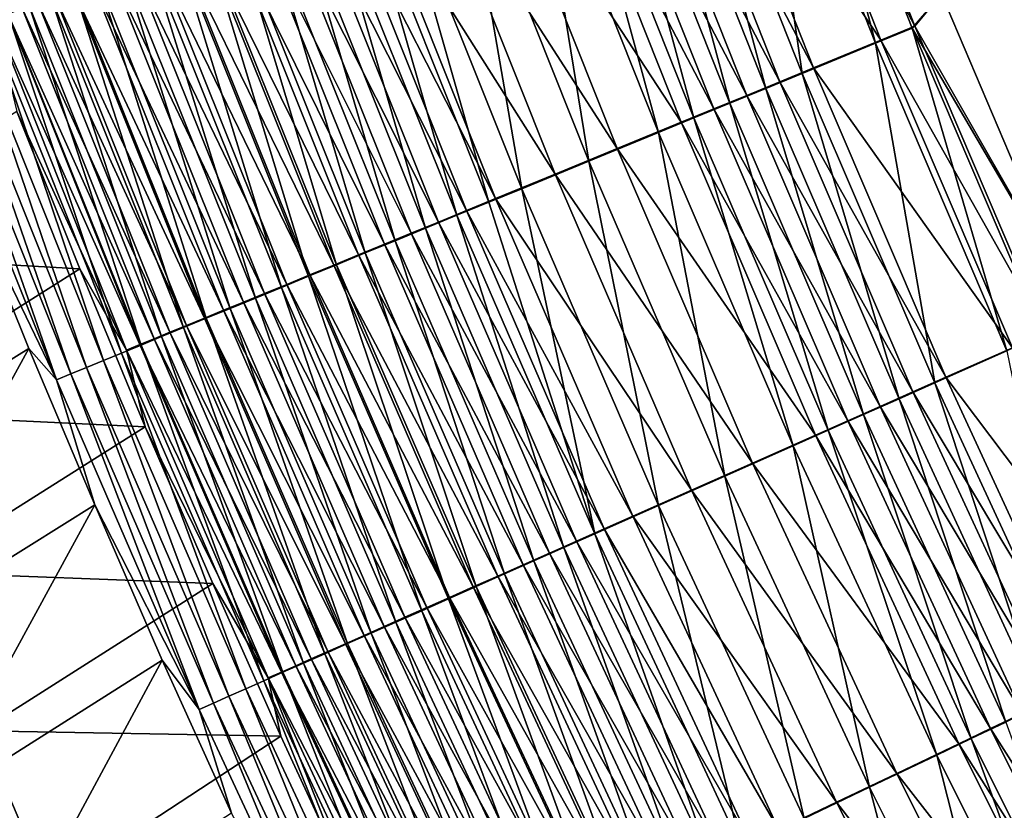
# Model space of a CAD drawing. Header units: metres. Extents: x 0 to 1400, y -1400 to 0.
# Tile 41 of 256: x 234 to 270, y -913 to -884. Entities that reach past the tile are written whole.
import ezdxf

# ---------------------------------------------------------------- set-up
doc = ezdxf.new("R2010")
doc.units = ezdxf.units.M

msp = doc.modelspace()

# ---------------------------------------------------------------- linework, layer by layer
at = {"layer": 'None'}
for points in [[(626.394043, -706.461426, -500.477753), (267.40799, -883.098511, -500.477753), (272.179382, -894.334229, -500.477753)], [(623.399841, -706.274292, -503.477753), (272.179443, -894.334229, -503.477753), (267.40802, -883.098511, -503.477753)], [(264.993622, -884.912048, -503.366455), (260.501678, -873.52533, -503.365601), (261.867645, -873.008362, -503.449982)], [(266.433838, -884.288391, -500.452393), (261.963989, -872.937622, -500.45224), (260.70578, -873.413757, -500.374542)], [(261.867645, -873.008362, -503.449982), (267.40802, -883.098511, -503.477753), (266.33905, -884.359314, -503.450195)], [(266.33905, -884.359314, -503.450195), (264.993622, -884.912048, -503.366455), (261.867645, -873.008362, -503.449982)], [(266.433838, -884.288391, -500.452393), (267.40799, -883.098511, -500.477753), (261.963989, -872.937622, -500.45224)], [(260.501678, -873.52533, -503.365601), (262.312225, -886.013672, -503.031921), (257.779449, -874.555603, -503.02832)], [(265.19455, -884.797485, -500.375336), (260.70578, -873.413757, -500.374542), (258.198273, -874.362671, -500.063965)], [(264.993622, -884.912048, -503.366455), (262.312225, -886.013672, -503.031921), (260.501678, -873.52533, -503.365601)], [(265.19455, -884.797485, -500.375336), (266.433838, -884.288391, -500.452393), (260.70578, -873.413757, -500.374542)], [(257.779449, -874.555603, -503.02832), (260.980896, -886.560608, -502.781708), (256.427948, -875.067139, -502.776062)], [(262.72464, -885.812073, -500.067261), (258.198273, -874.362671, -500.063965), (256.953369, -874.833801, -499.831635)], [(257.779449, -874.555603, -503.02832), (262.312225, -886.013672, -503.031921), (260.980896, -886.560608, -502.781708)], [(262.72464, -885.812073, -500.067261), (265.19455, -884.797485, -500.375336), (258.198273, -874.362671, -500.063965)], [(261.498352, -886.315857, -499.836823), (256.953369, -874.833801, -499.831635), (255.717316, -875.301514, -499.54837)], [(261.498352, -886.315857, -499.836823), (262.72464, -885.812073, -500.067261), (256.953369, -874.833801, -499.831635)], [(260.28067, -886.81604, -499.555847), (255.717316, -875.301514, -499.54837), (254.492279, -875.765076, -499.214478)], [(256.427948, -875.067139, -502.776062), (259.658966, -887.103699, -502.476654), (255.086029, -875.574951, -502.468506)], [(260.28067, -886.81604, -499.555847), (261.498352, -886.315857, -499.836823), (255.717316, -875.301514, -499.54837)], [(256.427948, -875.067139, -502.776062), (260.980896, -886.560608, -502.781708), (259.658966, -887.103699, -502.476654)], [(259.073792, -887.311768, -499.22467), (254.492279, -875.765076, -499.214478), (253.280472, -876.223694, -498.830231)], [(258.348724, -887.642029, -502.117035), (253.756088, -876.078308, -502.105957), (255.086029, -875.574951, -502.468506)], [(259.073792, -887.311768, -499.22467), (260.28067, -886.81604, -499.555847), (254.492279, -875.765076, -499.214478)], [(255.086029, -875.574951, -502.468506), (259.658966, -887.103699, -502.476654), (258.348724, -887.642029, -502.117035)], [(257.052521, -888.1745, -501.703247), (252.440506, -876.576172, -501.688751), (253.756088, -876.078308, -502.105957)], [(257.052521, -888.1745, -501.703247), (253.756088, -876.078308, -502.105957), (258.348724, -887.642029, -502.117035)], [(257.879822, -887.802246, -498.843536), (253.280472, -876.223694, -498.830231), (250.904541, -877.122742, -497.912689)], [(257.879822, -887.802246, -498.843536), (259.073792, -887.311768, -499.22467), (253.280472, -876.223694, -498.830231)], [(254.510666, -889.21875, -500.715149), (249.861115, -877.552368, -500.692596), (252.440506, -876.576172, -501.688751)], [(254.510666, -889.21875, -500.715149), (252.440506, -876.576172, -501.688751), (257.052521, -888.1745, -501.703247)], [(255.538437, -888.763977, -497.933441), (250.904541, -877.122742, -497.912689), (248.603134, -877.993591, -496.802368)], [(255.538437, -888.763977, -497.933441), (257.879822, -887.802246, -498.843536), (250.904541, -877.122742, -497.912689)], [(249.861115, -877.552368, -500.692596), (252.047882, -890.230408, -499.519348), (247.362656, -878.497925, -499.487152)], [(252.047882, -890.230408, -499.519348), (249.861115, -877.552368, -500.692596), (254.510666, -889.21875, -500.715149)], [(253.269897, -889.69574, -496.832001), (248.603134, -877.993591, -496.802368), (246.389099, -878.83136, -495.506622)], [(253.269897, -889.69574, -496.832001), (255.538437, -888.763977, -497.933441), (248.603134, -877.993591, -496.802368)], [(247.362656, -878.497925, -499.487152), (250.850388, -890.722351, -498.846008), (246.148117, -878.95752, -498.808411)], [(247.362656, -878.497925, -499.487152), (252.047882, -890.230408, -499.519348), (250.850388, -890.722351, -498.846008)], [(246.148117, -878.95752, -498.808411), (249.67778, -891.203979, -498.123749), (244.959045, -879.407471, -498.080383)], [(251.086731, -890.592407, -495.546539), (246.389099, -878.83136, -495.506622), (245.318863, -879.236328, -494.791534)], [(246.148117, -878.95752, -498.808411), (250.850388, -890.722351, -498.846008), (249.67778, -891.203979, -498.123749)], [(251.086731, -890.592407, -495.546539), (253.269897, -889.69574, -496.832001), (246.389099, -878.83136, -495.506622)], [(250.031097, -891.026001, -494.837067), (245.318863, -879.236328, -494.791534), (244.275299, -879.631165, -494.032867)], [(250.031097, -891.026001, -494.837067), (251.086731, -890.592407, -495.546539), (245.318863, -879.236328, -494.791534)], [(244.275299, -879.631165, -494.032867), (243.259949, -880.01532, -493.231598), (249.001511, -891.448853, -494.08429)], [(244.959045, -879.407471, -498.080383), (248.531754, -891.674744, -497.353485), (243.79718, -879.847168, -497.304047)], [(249.001511, -891.448853, -494.08429), (250.031097, -891.026001, -494.837067), (244.275299, -879.631165, -494.032867)], [(244.959045, -879.407471, -498.080383), (249.67778, -891.203979, -498.123749), (248.531754, -891.674744, -497.353485)], [(247.999496, -891.860352, -493.289215), (243.259949, -880.01532, -493.231598), (242.274216, -880.388306, -492.388977)], [(243.79718, -879.847168, -497.304047), (247.414001, -892.13385, -496.536224), (242.664246, -880.275879, -496.480377)], [(243.259949, -880.01532, -493.231598), (247.999496, -891.860352, -493.289215), (249.001511, -891.448853, -494.08429)], [(243.79718, -879.847168, -497.304047), (248.531754, -891.674744, -497.353485), (247.414001, -892.13385, -496.536224)], [(247.026443, -892.259949, -492.453033), (242.274216, -880.388306, -492.388977), (241.319443, -880.749512, -491.506317)], [(242.664246, -880.275879, -496.480377), (246.326202, -892.580627, -495.673035), (241.561951, -880.692993, -495.610474)], [(247.026443, -892.259949, -492.453033), (247.999496, -891.860352, -493.289215), (242.274216, -880.388306, -492.388977)], [(242.664246, -880.275879, -496.480377), (247.414001, -892.13385, -496.536224), (246.326202, -892.580627, -495.673035)], [(246.083633, -892.647095, -491.577087), (241.319443, -880.749512, -491.506317), (240.396973, -881.098511, -490.58493)], [(245.269821, -893.014526, -494.765228), (240.491821, -881.097961, -494.695679), (241.561951, -880.692993, -495.610474)], [(246.083633, -892.647095, -491.577087), (247.026443, -892.259949, -492.453033), (241.319443, -880.749512, -491.506317)], [(241.561951, -880.692993, -495.610474), (246.326202, -892.580627, -495.673035), (245.269821, -893.014526, -494.765228)], [(244.246277, -893.434875, -493.81424), (239.455276, -881.490173, -493.737427), (240.491821, -881.097961, -494.695679)], [(245.172409, -893.021301, -490.662598), (240.396973, -881.098511, -490.58493), (239.508163, -881.434753, -489.626129)], [(245.172409, -893.021301, -490.662598), (246.083633, -892.647095, -491.577087), (240.396973, -881.098511, -490.58493)], [(244.246277, -893.434875, -493.81424), (240.491821, -881.097961, -494.695679), (245.269821, -893.014526, -494.765228)], [(243.257034, -893.841187, -492.821442), (238.453827, -881.86908, -492.737122), (239.455276, -881.490173, -493.737427)], [(239.508163, -881.434753, -489.626129), (238.654343, -881.757751, -488.631226), (244.294098, -893.381958, -489.710907)], [(243.257034, -893.841187, -492.821442), (239.455276, -881.490173, -493.737427), (244.246277, -893.434875, -493.81424)], [(244.294098, -893.381958, -489.710907), (245.172409, -893.021301, -490.662598), (239.508163, -881.434753, -489.626129)], [(238.453827, -881.86908, -492.737122), (242.303497, -894.232727, -491.788239), (237.488907, -882.234192, -491.696198)], [(243.449997, -893.728516, -488.723297), (238.654343, -881.757751, -488.631226), (237.836884, -882.067017, -487.601532)], [(242.303497, -894.232727, -491.788239), (238.453827, -881.86908, -492.737122), (243.257034, -893.841187, -492.821442)], [(238.654343, -881.757751, -488.631226), (243.449997, -893.728516, -488.723297), (244.294098, -893.381958, -489.710907)], [(241.387115, -894.60907, -490.716034), (236.561981, -882.5849, -490.616089), (237.488907, -882.234192, -491.696198)], [(237.057129, -882.362, -486.538361), (242.641434, -894.060486, -487.70105), (237.836884, -882.067017, -487.601532)], [(237.488907, -882.234192, -491.696198), (242.303497, -894.232727, -491.788239), (241.387115, -894.60907, -490.716034)], [(237.836884, -882.067017, -487.601532), (242.641434, -894.060486, -487.70105), (243.449997, -893.728516, -488.723297)], [(236.561981, -882.5849, -490.616089), (240.509323, -894.969482, -489.606232), (235.674515, -882.920654, -489.49823)], [(236.316345, -882.642151, -485.443146), (241.869736, -894.377319, -486.645447), (237.057129, -882.362, -486.538361)], [(240.509323, -894.969482, -489.606232), (236.561981, -882.5849, -490.616089), (241.387115, -894.60907, -490.716034)], [(237.057129, -882.362, -486.538361), (241.869736, -894.377319, -486.645447), (242.641434, -894.060486, -487.70105)], [(235.674515, -882.920654, -489.49823), (239.671524, -895.313477, -488.460236), (234.827972, -883.240906, -488.343994)], [(240.441727, -894.963501, -484.44043), (235.615601, -882.907227, -484.317902), (234.955887, -883.156738, -483.164703)], [(235.615601, -882.907227, -484.317902), (241.136139, -894.678467, -485.557922), (236.316345, -882.642151, -485.443146)], [(241.136139, -894.678467, -485.557922), (235.615601, -882.907227, -484.317902), (240.441727, -894.963501, -484.44043)], [(235.674515, -882.920654, -489.49823), (240.509323, -894.969482, -489.606232), (239.671524, -895.313477, -488.460236)], [(236.316345, -882.642151, -485.443146), (241.136139, -894.678467, -485.557922), (241.869736, -894.377319, -486.645447)], [(234.827972, -883.240906, -488.343994), (238.875122, -895.640442, -487.279602), (234.023758, -883.545166, -487.154999)], [(234.338211, -883.39032, -481.985718), (239.78743, -895.232056, -483.295105), (234.955887, -883.156738, -483.164703)], [(234.827972, -883.240906, -488.343994), (239.671524, -895.313477, -488.460236), (238.875122, -895.640442, -487.279602)], [(234.955887, -883.156738, -483.164703), (239.78743, -895.232056, -483.295105), (240.441727, -894.963501, -484.44043)], [(267.40802, -883.098511, -503.477753), (272.179443, -894.334229, -503.477753), (266.33905, -884.359314, -503.450195)], [(272.179382, -894.334229, -500.477753), (267.40799, -883.098511, -500.477753), (266.433838, -884.288391, -500.452393)], [(233.76355, -883.607605, -480.78302), (233.232925, -883.808289, -479.558807), (238.603195, -895.718018, -480.929108)], [(238.121216, -895.949951, -486.066406), (233.263, -883.832886, -485.93338), (234.023758, -883.545166, -487.154999)], [(233.76355, -883.607605, -480.78302), (239.174271, -895.483704, -482.123962), (234.338211, -883.39032, -481.985718)], [(233.76355, -883.607605, -480.78302), (238.603195, -895.718018, -480.929108), (239.174271, -895.483704, -482.123962)], [(234.023758, -883.545166, -487.154999), (238.875122, -895.640442, -487.279602), (238.121216, -895.949951, -486.066406)], [(234.338211, -883.39032, -481.985718), (239.174271, -895.483704, -482.123962), (239.78743, -895.232056, -483.295105)], [(237.410904, -896.241516, -484.822968), (232.546783, -884.103821, -484.681458), (233.263, -883.832886, -485.93338)], [(233.232925, -883.808289, -479.558807), (232.747299, -883.991882, -478.315125), (238.075211, -895.934631, -479.712677)], [(232.747299, -883.991882, -478.315125), (233.581421, -887.400391, -477.106995), (237.591293, -896.133118, -478.476715)], [(232.747299, -883.991882, -478.315125), (237.591293, -896.133118, -478.476715), (238.075211, -895.934631, -479.712677)], [(233.232925, -883.808289, -479.558807), (238.075211, -895.934631, -479.712677), (238.603195, -895.718018, -480.929108)], [(237.410904, -896.241516, -484.822968), (233.263, -883.832886, -485.93338), (238.121216, -895.949951, -486.066406)], [(231.876205, -884.357483, -483.401489), (236.125229, -896.769226, -482.254395), (231.252319, -884.593384, -482.095825)], [(236.745209, -896.514771, -483.551544), (231.876205, -884.357483, -483.401489), (232.546783, -884.103821, -484.681458)], [(236.125229, -896.769226, -482.254395), (231.876205, -884.357483, -483.401489), (236.745209, -896.514771, -483.551544)], [(232.546783, -884.103821, -484.681458), (237.410904, -896.241516, -484.822968), (236.745209, -896.514771, -483.551544)], [(269.803955, -896.162842, -503.367249), (264.993622, -884.912048, -503.366455), (266.33905, -884.359314, -503.450195)], [(271.221588, -895.503784, -500.452545), (266.433838, -884.288391, -500.452393), (265.19455, -884.797485, -500.375336)], [(266.33905, -884.359314, -503.450195), (272.179443, -894.334229, -503.477753), (271.128265, -895.574951, -503.450348)], [(271.128265, -895.574951, -503.450348), (269.803955, -896.162842, -503.367249), (266.33905, -884.359314, -503.450195)], [(271.221588, -895.503784, -500.452545), (272.179382, -894.334229, -500.477753), (266.433838, -884.288391, -500.452393)], [(235.552017, -897.004395, -480.933777), (230.676224, -884.811279, -480.766754), (231.252319, -884.593384, -482.095825)], [(231.252319, -884.593384, -482.095825), (236.125229, -896.769226, -482.254395), (235.552017, -897.004395, -480.933777)], [(235.026642, -897.219971, -479.59198), (230.149002, -885.01062, -479.416565), (230.676224, -884.811279, -480.766754)], [(235.026642, -897.219971, -479.59198), (231.697372, -890.33429, -478.132874), (230.149002, -885.01062, -479.416565)], [(235.026642, -897.219971, -479.59198), (230.676224, -884.811279, -480.766754), (235.552017, -897.004395, -480.933777)], [(267.164612, -897.334595, -503.035217), (262.312225, -886.013672, -503.031921), (264.993622, -884.912048, -503.366455)], [(270.00174, -896.045227, -500.376038), (265.19455, -884.797485, -500.375336), (262.72464, -885.812073, -500.067261)], [(269.803955, -896.162842, -503.367249), (267.164612, -897.334595, -503.035217), (264.993622, -884.912048, -503.366455)], [(270.00174, -896.045227, -500.376038), (271.221588, -895.503784, -500.452545), (265.19455, -884.797485, -500.375336)], [(267.570587, -897.124451, -500.070282), (262.72464, -885.812073, -500.067261), (261.498352, -886.315857, -499.836823)], [(267.570587, -897.124451, -500.070282), (270.00174, -896.045227, -500.376038), (262.72464, -885.812073, -500.067261)], [(262.312225, -886.013672, -503.031921), (265.854126, -897.916443, -502.786896), (260.980896, -886.560608, -502.781708)], [(267.164612, -897.334595, -503.035217), (265.854126, -897.916443, -502.786896), (262.312225, -886.013672, -503.031921)], [(260.980896, -886.560608, -502.781708), (264.552795, -898.494141, -502.484161), (259.658966, -887.103699, -502.476654)], [(266.363464, -897.660278, -499.841583), (261.498352, -886.315857, -499.836823), (260.28067, -886.81604, -499.555847)], [(260.980896, -886.560608, -502.781708), (265.854126, -897.916443, -502.786896), (264.552795, -898.494141, -502.484161)], [(266.363464, -897.660278, -499.841583), (267.570587, -897.124451, -500.070282), (261.498352, -886.315857, -499.836823)], [(265.164764, -898.192383, -499.562775), (260.28067, -886.81604, -499.555847), (259.073792, -887.311768, -499.22467)], [(265.164764, -898.192383, -499.562775), (266.363464, -897.660278, -499.841583), (260.28067, -886.81604, -499.555847)], [(263.976593, -898.719788, -499.23407), (259.073792, -887.311768, -499.22467), (257.879822, -887.802246, -498.843536)], [(259.658966, -887.103699, -502.476654), (263.262878, -899.066772, -502.127289), (258.348724, -887.642029, -502.117035)], [(263.976593, -898.719788, -499.23407), (265.164764, -898.192383, -499.562775), (259.073792, -887.311768, -499.22467)], [(259.658966, -887.103699, -502.476654), (264.552795, -898.494141, -502.484161), (263.262878, -899.066772, -502.127289)], [(235.884109, -893.166931, -477.187286), (233.581421, -887.400391, -477.106995), (225.277237, -892.567078, -449.996429)], [(233.581421, -887.400391, -477.106995), (235.884109, -893.166931, -477.187286), (237.591293, -896.133118, -478.476715)], [(261.986664, -899.633362, -501.716614), (257.052521, -888.1745, -501.703247), (258.348724, -887.642029, -502.117035)], [(258.348724, -887.642029, -502.117035), (263.262878, -899.066772, -502.127289), (261.986664, -899.633362, -501.716614)], [(262.801025, -899.241577, -498.855835), (257.879822, -887.802246, -498.843536), (255.538437, -888.763977, -497.933441)], [(262.801025, -899.241577, -498.855835), (263.976593, -898.719788, -499.23407), (257.879822, -887.802246, -498.843536)], [(259.483643, -900.744507, -500.735992), (254.510666, -889.21875, -500.715149), (257.052521, -888.1745, -501.703247)], [(259.483643, -900.744507, -500.735992), (257.052521, -888.1745, -501.703247), (261.986664, -899.633362, -501.716614)], [(260.495453, -900.264954, -497.952637), (255.538437, -888.763977, -497.933441), (253.269897, -889.69574, -496.832001)], [(260.495453, -900.264954, -497.952637), (262.801025, -899.241577, -498.855835), (255.538437, -888.763977, -497.933441)], [(257.057861, -901.82135, -499.549194), (252.047882, -890.230408, -499.519348), (254.510666, -889.21875, -500.715149)], [(257.057861, -901.82135, -499.549194), (254.510666, -889.21875, -500.715149), (259.483643, -900.744507, -500.735992)], [(258.260986, -901.256714, -496.859497), (253.269897, -889.69574, -496.832001), (251.086731, -890.592407, -495.546539)], [(258.260986, -901.256714, -496.859497), (260.495453, -900.264954, -497.952637), (253.269897, -889.69574, -496.832001)], [(231.697372, -890.33429, -478.132874), (234.020157, -896.073364, -478.218414), (225.626175, -901.281555, -451.035614)], [(235.026642, -897.219971, -479.59198), (234.020157, -896.073364, -478.218414), (231.697372, -890.33429, -478.132874)], [(252.047882, -890.230408, -499.519348), (254.722656, -902.85791, -498.16394), (250.850388, -890.722351, -498.846008)], [(254.722656, -902.85791, -498.16394), (252.047882, -890.230408, -499.519348), (257.057861, -901.82135, -499.549194)], [(250.850388, -890.722351, -498.846008), (254.722656, -902.85791, -498.16394), (249.67778, -891.203979, -498.123749)], [(256.109955, -902.211426, -495.583557), (251.086731, -890.592407, -495.546539), (250.031097, -891.026001, -494.837067)], [(256.109955, -902.211426, -495.583557), (258.260986, -901.256714, -496.859497), (251.086731, -890.592407, -495.546539)], [(249.67778, -891.203979, -498.123749), (253.59317, -903.359253, -497.399353), (248.531754, -891.674744, -497.353485)], [(255.06955, -902.673157, -494.879303), (250.031097, -891.026001, -494.837067), (249.001511, -891.448853, -494.08429)], [(249.67778, -891.203979, -498.123749), (254.722656, -902.85791, -498.16394), (253.59317, -903.359253, -497.399353)], [(255.06955, -902.673157, -494.879303), (256.109955, -902.211426, -495.583557), (250.031097, -891.026001, -494.837067)], [(249.001511, -891.448853, -494.08429), (247.999496, -891.860352, -493.289215), (254.054611, -903.123535, -494.132019)], [(254.054611, -903.123535, -494.132019), (255.06955, -902.673157, -494.879303), (249.001511, -891.448853, -494.08429)], [(253.066605, -903.562012, -493.342712), (247.999496, -891.860352, -493.289215), (247.026443, -892.259949, -492.453033)], [(248.531754, -891.674744, -497.353485), (252.491318, -903.848267, -496.588074), (247.414001, -892.13385, -496.536224)], [(247.999496, -891.860352, -493.289215), (253.066605, -903.562012, -493.342712), (254.054611, -903.123535, -494.132019)], [(248.531754, -891.674744, -497.353485), (253.59317, -903.359253, -497.399353), (252.491318, -903.848267, -496.588074)], [(252.106888, -903.987915, -492.512543), (247.026443, -892.259949, -492.453033), (246.083633, -892.647095, -491.577087)], [(247.414001, -892.13385, -496.536224), (251.418716, -904.324341, -495.73114), (246.326202, -892.580627, -495.673035)], [(252.106888, -903.987915, -492.512543), (253.066605, -903.562012, -493.342712), (247.026443, -892.259949, -492.453033)], [(247.414001, -892.13385, -496.536224), (252.491318, -903.848267, -496.588074), (251.418716, -904.324341, -495.73114)], [(227.52356, -898.42804, -449.981171), (235.884109, -893.166931, -477.187286), (225.277237, -892.567078, -449.996429)], [(251.176758, -904.400635, -491.642792), (246.083633, -892.647095, -491.577087), (245.172409, -893.021301, -490.662598)], [(246.326202, -892.580627, -495.673035), (250.376831, -904.786743, -494.829865), (245.269821, -893.014526, -494.765228)], [(251.176758, -904.400635, -491.642792), (252.106888, -903.987915, -492.512543), (246.083633, -892.647095, -491.577087)], [(246.326202, -892.580627, -495.673035), (251.418716, -904.324341, -495.73114), (250.376831, -904.786743, -494.829865)], [(249.367035, -905.234924, -493.88562), (244.246277, -893.434875, -493.81424), (245.269821, -893.014526, -494.765228)], [(250.277481, -904.799683, -490.734772), (245.172409, -893.021301, -490.662598), (244.294098, -893.381958, -489.710907)], [(250.277481, -904.799683, -490.734772), (251.176758, -904.400635, -491.642792), (245.172409, -893.021301, -490.662598)], [(245.269821, -893.014526, -494.765228), (250.376831, -904.786743, -494.829865), (249.367035, -905.234924, -493.88562)], [(238.277344, -898.936768, -477.265625), (235.884109, -893.166931, -477.187286), (227.52356, -898.42804, -449.981171)], [(237.591293, -896.133118, -478.476715), (235.884109, -893.166931, -477.187286), (238.277344, -898.936768, -477.265625)], [(248.390762, -905.668152, -492.899811), (243.257034, -893.841187, -492.821442), (244.246277, -893.434875, -493.81424)], [(244.294098, -893.381958, -489.710907), (243.449997, -893.728516, -488.723297), (249.410355, -905.184387, -489.789703)], [(248.390762, -905.668152, -492.899811), (244.246277, -893.434875, -493.81424), (249.367035, -905.234924, -493.88562)], [(249.410355, -905.184387, -489.789703), (250.277481, -904.799683, -490.734772), (244.294098, -893.381958, -489.710907)], [(242.641434, -894.060486, -487.70105), (248.576691, -905.55426, -488.808868), (243.449997, -893.728516, -488.723297)], [(243.449997, -893.728516, -488.723297), (248.576691, -905.55426, -488.808868), (249.410355, -905.184387, -489.789703)], [(241.869736, -894.377319, -486.645447), (247.777756, -905.908691, -487.793549), (242.641434, -894.060486, -487.70105)], [(247.449387, -906.085876, -491.873779), (242.303497, -894.232727, -491.788239), (243.257034, -893.841187, -492.821442)], [(242.641434, -894.060486, -487.70105), (247.777756, -905.908691, -487.793549), (248.576691, -905.55426, -488.808868)], [(247.449387, -906.085876, -491.873779), (243.257034, -893.841187, -492.821442), (248.390762, -905.668152, -492.899811)], [(241.136139, -894.678467, -485.557922), (247.014847, -906.247131, -486.745026), (241.869736, -894.377319, -486.645447)], [(242.303497, -894.232727, -491.788239), (246.544327, -906.487488, -490.80896), (241.387115, -894.60907, -490.716034)], [(241.869736, -894.377319, -486.645447), (247.014847, -906.247131, -486.745026), (247.777756, -905.908691, -487.793549)], [(246.544327, -906.487488, -490.80896), (242.303497, -894.232727, -491.788239), (247.449387, -906.085876, -491.873779)], [(246.289215, -906.569031, -485.664703), (241.136139, -894.678467, -485.557922), (240.441727, -894.963501, -484.44043)], [(245.676971, -906.872314, -489.706696), (240.509323, -894.969482, -489.606232), (241.387115, -894.60907, -490.716034)], [(247.014847, -906.247131, -486.745026), (241.136139, -894.678467, -485.557922), (246.289215, -906.569031, -485.664703)], [(241.387115, -894.60907, -490.716034), (246.544327, -906.487488, -490.80896), (245.676971, -906.872314, -489.706696)], [(239.174271, -895.483704, -482.123962), (244.953781, -907.161255, -483.416443), (239.78743, -895.232056, -483.295105)], [(240.509323, -894.969482, -489.606232), (244.84874, -907.239807, -488.568359), (239.671524, -895.313477, -488.460236)], [(239.78743, -895.232056, -483.295105), (245.601868, -906.87384, -484.554474), (240.441727, -894.963501, -484.44043)], [(239.78743, -895.232056, -483.295105), (244.953781, -907.161255, -483.416443), (245.601868, -906.87384, -484.554474)], [(240.441727, -894.963501, -484.44043), (245.601868, -906.87384, -484.554474), (246.289215, -906.569031, -485.664703)], [(244.84874, -907.239807, -488.568359), (240.509323, -894.969482, -489.606232), (245.676971, -906.872314, -489.706696)], [(238.603195, -895.718018, -480.929108), (244.345917, -907.430847, -482.252655), (239.174271, -895.483704, -482.123962)], [(239.671524, -895.313477, -488.460236), (244.060974, -907.589294, -487.395508), (238.875122, -895.640442, -487.279602)], [(239.174271, -895.483704, -482.123962), (244.345917, -907.430847, -482.252655), (244.953781, -907.161255, -483.416443)], [(239.671524, -895.313477, -488.460236), (244.84874, -907.239807, -488.568359), (244.060974, -907.589294, -487.395508)], [(242.61116, -908.232361, -484.954712), (237.410904, -896.241516, -484.822968), (238.121216, -895.949951, -486.066406)], [(238.075211, -895.934631, -479.712677), (237.591293, -896.133118, -478.476715), (243.2547, -907.914612, -479.856018)], [(238.603195, -895.718018, -480.929108), (238.075211, -895.934631, -479.712677), (243.779221, -907.682068, -481.065155)], [(238.075211, -895.934631, -479.712677), (243.2547, -907.914612, -479.856018), (243.779221, -907.682068, -481.065155)], [(238.875122, -895.640442, -487.279602), (243.314758, -907.920288, -486.190216), (238.121216, -895.949951, -486.066406)], [(238.121216, -895.949951, -486.066406), (243.314758, -907.920288, -486.190216), (242.61116, -908.232361, -484.954712)], [(238.603195, -895.718018, -480.929108), (243.779221, -907.682068, -481.065155), (244.345917, -907.430847, -482.252655)], [(238.875122, -895.640442, -487.279602), (244.060974, -907.589294, -487.395508), (243.314758, -907.920288, -486.190216)], [(225.626175, -901.281555, -451.035614), (234.020157, -896.073364, -478.218414), (227.97084, -907.08606, -451.025513)], [(234.020157, -896.073364, -478.218414), (236.425903, -901.800232, -478.301636), (227.97084, -907.08606, -451.025513)], [(236.425903, -901.800232, -478.301636), (234.020157, -896.073364, -478.218414), (235.026642, -897.219971, -479.59198)], [(237.410904, -896.241516, -484.822968), (241.951218, -908.525024, -483.691254), (236.745209, -896.514771, -483.551544)], [(241.951218, -908.525024, -483.691254), (237.410904, -896.241516, -484.822968), (242.61116, -908.232361, -484.954712)], [(237.591293, -896.133118, -478.476715), (238.277344, -898.936768, -477.265625), (242.77327, -908.127991, -478.627319)], [(237.591293, -896.133118, -478.476715), (242.77327, -908.127991, -478.627319), (243.2547, -907.914612, -479.856018)], [(272.333008, -908.511169, -503.038239), (267.164612, -897.334595, -503.035217), (269.803955, -896.162842, -503.367249)], [(275.123749, -907.149719, -500.376709), (270.00174, -896.045227, -500.376038), (267.570587, -897.124451, -500.070282)], [(241.335999, -908.797852, -482.402039), (236.125229, -896.769226, -482.254395), (236.745209, -896.514771, -483.551544)], [(236.745209, -896.514771, -483.551544), (241.951218, -908.525024, -483.691254), (241.335999, -908.797852, -482.402039)], [(240.243866, -909.282043, -479.755402), (235.026642, -897.219971, -479.59198), (235.552017, -897.004395, -480.933777)], [(236.125229, -896.769226, -482.254395), (240.766525, -909.050354, -481.089355), (235.552017, -897.004395, -480.933777)], [(235.552017, -897.004395, -480.933777), (240.766525, -909.050354, -481.089355), (240.243866, -909.282043, -479.755402)], [(240.766525, -909.050354, -481.089355), (236.125229, -896.769226, -482.254395), (241.335999, -908.797852, -482.402039)], [(240.243866, -909.282043, -479.755402), (236.425903, -901.800232, -478.301636), (235.026642, -897.219971, -479.59198)], [(271.043945, -909.127258, -502.791687), (265.854126, -897.916443, -502.786896), (267.164612, -897.334595, -503.035217)], [(272.732452, -908.29248, -500.073059), (267.570587, -897.124451, -500.070282), (266.363464, -897.660278, -499.841583)], [(272.333008, -908.511169, -503.038239), (271.043945, -909.127258, -502.791687), (267.164612, -897.334595, -503.035217)], [(272.732452, -908.29248, -500.073059), (275.123749, -907.149719, -500.376709), (267.570587, -897.124451, -500.070282)], [(271.545044, -908.859863, -499.845978), (266.363464, -897.660278, -499.841583), (265.164764, -898.192383, -499.562775)], [(271.545044, -908.859863, -499.845978), (272.732452, -908.29248, -500.073059), (266.363464, -897.660278, -499.841583)], [(265.854126, -897.916443, -502.786896), (269.763824, -909.739014, -502.491058), (264.552795, -898.494141, -502.484161)], [(271.043945, -909.127258, -502.791687), (269.763824, -909.739014, -502.491058), (265.854126, -897.916443, -502.786896)], [(229.849243, -904.259155, -449.966339), (238.277344, -898.936768, -477.265625), (227.52356, -898.42804, -449.981171)], [(270.365906, -909.42334, -499.569122), (265.164764, -898.192383, -499.562775), (263.976593, -898.719788, -499.23407)], [(270.365906, -909.42334, -499.569122), (271.545044, -908.859863, -499.845978), (265.164764, -898.192383, -499.562775)], [(269.197021, -909.981873, -499.242737), (263.976593, -898.719788, -499.23407), (262.801025, -899.241577, -498.855835)], [(264.552795, -898.494141, -502.484161), (268.494843, -910.34552, -502.136719), (263.262878, -899.066772, -502.127289)], [(269.197021, -909.981873, -499.242737), (270.365906, -909.42334, -499.569122), (263.976593, -898.719788, -499.23407)], [(264.552795, -898.494141, -502.484161), (269.763824, -909.739014, -502.491058), (268.494843, -910.34552, -502.136719)], [(240.747345, -904.674683, -477.341431), (238.277344, -898.936768, -477.265625), (229.849243, -904.259155, -449.966339)], [(238.277344, -898.936768, -477.265625), (240.747345, -904.674683, -477.341431), (242.77327, -908.127991, -478.627319)], [(263.262878, -899.066772, -502.127289), (267.239258, -910.945557, -501.728943), (261.986664, -899.633362, -501.716614)], [(263.262878, -899.066772, -502.127289), (268.494843, -910.34552, -502.136719), (267.239258, -910.945557, -501.728943)], [(268.040466, -910.534546, -498.867188), (262.801025, -899.241577, -498.855835), (260.495453, -900.264954, -497.952637)], [(268.040466, -910.534546, -498.867188), (269.197021, -909.981873, -499.242737), (262.801025, -899.241577, -498.855835)], [(264.776337, -912.12262, -500.755249), (259.483643, -900.744507, -500.735992), (261.986664, -899.633362, -501.716614)], [(261.986664, -899.633362, -501.716614), (267.239258, -910.945557, -501.728943), (264.776337, -912.12262, -500.755249)], [(265.77179, -911.618591, -497.970337), (260.495453, -900.264954, -497.952637), (258.260986, -901.256714, -496.859497)], [(265.77179, -911.618591, -497.970337), (268.040466, -910.534546, -498.867188), (260.495453, -900.264954, -497.952637)], [(262.388855, -913.26355, -499.576721), (257.057861, -901.82135, -499.549194), (259.483643, -900.744507, -500.735992)], [(262.388855, -913.26355, -499.576721), (259.483643, -900.744507, -500.735992), (264.776337, -912.12262, -500.755249)], [(263.572632, -912.669373, -496.884827), (258.260986, -901.256714, -496.859497), (256.109955, -902.211426, -495.583557)], [(263.572632, -912.669373, -496.884827), (265.77179, -911.618591, -497.970337), (258.260986, -901.256714, -496.859497)], [(227.97084, -907.08606, -451.025513), (236.425903, -901.800232, -478.301636), (230.393585, -912.858765, -451.015533)], [(236.425903, -901.800232, -478.301636), (238.896317, -907.471436, -478.381805), (230.393585, -912.858765, -451.015533)], [(240.243866, -909.282043, -479.755402), (238.896317, -907.471436, -478.381805), (236.425903, -901.800232, -478.301636)], [(260.089874, -914.362122, -498.20108), (254.722656, -902.85791, -498.16394), (257.057861, -901.82135, -499.549194)], [(260.089874, -914.362122, -498.20108), (257.057861, -901.82135, -499.549194), (262.388855, -913.26355, -499.576721)], [(261.454956, -913.681213, -495.617737), (256.109955, -902.211426, -495.583557), (255.06955, -902.673157, -494.879303)], [(261.454956, -913.681213, -495.617737), (263.572632, -912.669373, -496.884827), (256.109955, -902.211426, -495.583557)], [(260.43042, -914.170715, -494.918304), (255.06955, -902.673157, -494.879303), (254.054611, -903.123535, -494.132019)], [(260.43042, -914.170715, -494.918304), (261.454956, -913.681213, -495.617737), (255.06955, -902.673157, -494.879303)], [(254.054611, -903.123535, -494.132019), (253.066605, -903.562012, -493.342712), (259.430725, -914.648315, -494.176117)], [(254.722656, -902.85791, -498.16394), (258.9776, -914.893616, -497.441711), (253.59317, -903.359253, -497.399353)], [(259.430725, -914.648315, -494.176117), (260.43042, -914.170715, -494.918304), (254.054611, -903.123535, -494.132019)], [(258.9776, -914.893616, -497.441711), (254.722656, -902.85791, -498.16394), (260.089874, -914.362122, -498.20108)], [(253.59317, -903.359253, -497.399353), (257.892334, -915.41217, -496.635956), (252.491318, -903.848267, -496.588074)], [(253.59317, -903.359253, -497.399353), (258.9776, -914.893616, -497.441711), (257.892334, -915.41217, -496.635956)], [(252.491318, -903.848267, -496.588074), (256.835632, -915.917053, -495.78479), (251.418716, -904.324341, -495.73114)], [(258.457397, -915.113281, -493.39212), (253.066605, -903.562012, -493.342712), (252.106888, -903.987915, -492.512543)], [(252.491318, -903.848267, -496.588074), (257.892334, -915.41217, -496.635956), (256.835632, -915.917053, -495.78479)], [(253.066605, -903.562012, -493.342712), (258.457397, -915.113281, -493.39212), (259.430725, -914.648315, -494.176117)], [(257.511688, -915.565125, -492.567505), (252.106888, -903.987915, -492.512543), (251.176758, -904.400635, -491.642792)], [(257.511688, -915.565125, -492.567505), (258.457397, -915.113281, -493.39212), (252.106888, -903.987915, -492.512543)], [(232.254135, -910.059509, -449.951904), (240.747345, -904.674683, -477.341431), (229.849243, -904.259155, -449.966339)], [(256.594879, -916.003052, -491.703522), (251.176758, -904.400635, -491.642792), (250.277481, -904.799683, -490.734772)], [(251.418716, -904.324341, -495.73114), (255.808945, -916.407593, -494.889557), (250.376831, -904.786743, -494.829865)], [(256.594879, -916.003052, -491.703522), (257.511688, -915.565125, -492.567505), (251.176758, -904.400635, -491.642792)], [(251.418716, -904.324341, -495.73114), (256.835632, -915.917053, -495.78479), (255.808945, -916.407593, -494.889557)], [(243.240234, -910.261902, -477.413208), (240.747345, -904.674683, -477.341431), (232.254135, -910.059509, -449.951904)], [(242.77327, -908.127991, -478.627319), (240.747345, -904.674683, -477.341431), (243.240234, -910.261902, -477.413208)], [(250.376831, -904.786743, -494.829865), (254.813629, -916.883179, -493.951569), (249.367035, -905.234924, -493.88562)], [(255.708206, -916.426575, -490.801453), (250.277481, -904.799683, -490.734772), (249.410355, -905.184387, -489.789703)], [(255.708206, -916.426575, -490.801453), (256.594879, -916.003052, -491.703522), (250.277481, -904.799683, -490.734772)], [(250.376831, -904.786743, -494.829865), (255.808945, -916.407593, -494.889557), (254.813629, -916.883179, -493.951569)], [(253.851044, -917.343018, -492.972229), (248.390762, -905.668152, -492.899811), (249.367035, -905.234924, -493.88562)], [(249.410355, -905.184387, -489.789703), (248.576691, -905.55426, -488.808868), (254.852982, -916.835144, -489.862518)], [(249.367035, -905.234924, -493.88562), (254.813629, -916.883179, -493.951569), (253.851044, -917.343018, -492.972229)], [(254.852982, -916.835144, -489.862518), (255.708206, -916.426575, -490.801453), (249.410355, -905.184387, -489.789703)], [(252.922577, -917.78656, -491.952881), (247.449387, -906.085876, -491.873779), (248.390762, -905.668152, -492.899811)], [(247.777756, -905.908691, -487.793549), (254.030426, -917.227966, -488.888), (248.576691, -905.55426, -488.808868)], [(252.922577, -917.78656, -491.952881), (248.390762, -905.668152, -492.899811), (253.851044, -917.343018, -492.972229)], [(248.576691, -905.55426, -488.808868), (254.030426, -917.227966, -488.888), (254.852982, -916.835144, -489.862518)], [(247.014847, -906.247131, -486.745026), (253.241837, -917.604614, -487.87912), (247.777756, -905.908691, -487.793549)], [(247.777756, -905.908691, -487.793549), (253.241837, -917.604614, -487.87912), (254.030426, -917.227966, -488.888)], [(252.488449, -917.964417, -486.837158), (247.014847, -906.247131, -486.745026), (246.289215, -906.569031, -485.664703)], [(252.029587, -918.213196, -490.894867), (246.544327, -906.487488, -490.80896), (247.449387, -906.085876, -491.873779)], [(253.241837, -917.604614, -487.87912), (247.014847, -906.247131, -486.745026), (252.488449, -917.964417, -486.837158)], [(252.029587, -918.213196, -490.894867), (247.449387, -906.085876, -491.873779), (252.922577, -917.78656, -491.952881)], [(245.601868, -906.87384, -484.554474), (251.7715, -918.306763, -485.763489), (246.289215, -906.569031, -485.664703)], [(246.544327, -906.487488, -490.80896), (251.173462, -918.622131, -489.799591), (245.676971, -906.872314, -489.706696)], [(246.289215, -906.569031, -485.664703), (251.7715, -918.306763, -485.763489), (252.488449, -917.964417, -486.837158)], [(251.173462, -918.622131, -489.799591), (246.544327, -906.487488, -490.80896), (252.029587, -918.213196, -490.894867)], [(250.35556, -919.012756, -488.668365), (244.84874, -907.239807, -488.568359), (245.676971, -906.872314, -489.706696)], [(244.953781, -907.161255, -483.416443), (251.09198, -918.631226, -484.660034), (245.601868, -906.87384, -484.554474)], [(245.601868, -906.87384, -484.554474), (251.09198, -918.631226, -484.660034), (251.7715, -918.306763, -485.763489)], [(245.676971, -906.872314, -489.706696), (251.173462, -918.622131, -489.799591), (250.35556, -919.012756, -488.668365)], [(230.393585, -912.858765, -451.015533), (238.896317, -907.471436, -478.381805), (232.893982, -918.598633, -451.005768)], [(238.896317, -907.471436, -478.381805), (241.426346, -913.078369, -478.458893), (232.893982, -918.598633, -451.005768)], [(241.426346, -913.078369, -478.458893), (238.896317, -907.471436, -478.381805), (240.243866, -909.282043, -479.755402)], [(243.779221, -907.682068, -481.065155), (249.849014, -919.22467, -482.371826), (244.345917, -907.430847, -482.252655)], [(244.84874, -907.239807, -488.568359), (249.577209, -919.384521, -487.502747), (244.060974, -907.589294, -487.395508)], [(244.345917, -907.430847, -482.252655), (250.450836, -918.937378, -483.528778), (244.953781, -907.161255, -483.416443)], [(244.345917, -907.430847, -482.252655), (249.849014, -919.22467, -482.371826), (250.450836, -918.937378, -483.528778)], [(249.577209, -919.384521, -487.502747), (244.84874, -907.239807, -488.568359), (250.35556, -919.012756, -488.668365)], [(244.953781, -907.161255, -483.416443), (250.450836, -918.937378, -483.528778), (251.09198, -918.631226, -484.660034)], [(243.779221, -907.682068, -481.065155), (243.2547, -907.914612, -479.856018), (249.287476, -919.492676, -481.191132)], [(244.060974, -907.589294, -487.395508), (248.839493, -919.736816, -486.304779), (243.314758, -907.920288, -486.190216)], [(243.779221, -907.682068, -481.065155), (249.287476, -919.492676, -481.191132), (249.849014, -919.22467, -482.371826)], [(244.060974, -907.589294, -487.395508), (249.577209, -919.384521, -487.502747), (248.839493, -919.736816, -486.304779)], [(243.314758, -907.920288, -486.190216), (248.143433, -920.069214, -485.07666), (242.61116, -908.232361, -484.954712)], [(243.2547, -907.914612, -479.856018), (242.77327, -908.127991, -478.627319), (248.767166, -919.741028, -479.9888)], [(243.240234, -910.261902, -477.413208), (245.821548, -915.849548, -477.48288), (242.77327, -908.127991, -478.627319)], [(245.821548, -915.849548, -477.48288), (248.289032, -919.969177, -478.766815), (242.77327, -908.127991, -478.627319)], [(242.77327, -908.127991, -478.627319), (248.289032, -919.969177, -478.766815), (248.767166, -919.741028, -479.9888)], [(243.2547, -907.914612, -479.856018), (248.767166, -919.741028, -479.9888), (249.287476, -919.492676, -481.191132)], [(243.314758, -907.920288, -486.190216), (248.839493, -919.736816, -486.304779), (248.143433, -920.069214, -485.07666)], [(241.951218, -908.525024, -483.691254), (246.880417, -920.67218, -482.538788), (241.335999, -908.797852, -482.402039)], [(247.490067, -920.381165, -483.820587), (241.951218, -908.525024, -483.691254), (242.61116, -908.232361, -484.954712)], [(246.880417, -920.67218, -482.538788), (241.951218, -908.525024, -483.691254), (247.490067, -920.381165, -483.820587)], [(242.61116, -908.232361, -484.954712), (248.143433, -920.069214, -485.07666), (247.490067, -920.381165, -483.820587)], [(246.315536, -920.941833, -481.233459), (240.766525, -909.050354, -481.089355), (241.335999, -908.797852, -482.402039)], [(241.335999, -908.797852, -482.402039), (246.880417, -920.67218, -482.538788), (246.315536, -920.941833, -481.233459)], [(240.766525, -909.050354, -481.089355), (245.796448, -921.189575, -479.90683), (240.243866, -909.282043, -479.755402)], [(245.796448, -921.189575, -479.90683), (241.426346, -913.078369, -478.458893), (240.243866, -909.282043, -479.755402)], [(245.796448, -921.189575, -479.90683), (240.766525, -909.050354, -481.089355), (246.315536, -920.941833, -481.233459)], [(275.880432, -920.50177, -499.574921), (270.365906, -909.42334, -499.569122), (269.197021, -909.981873, -499.242737)], [(274.731384, -921.091003, -499.250671), (269.197021, -909.981873, -499.242737), (268.040466, -910.534546, -498.867188)], [(269.763824, -909.739014, -502.491058), (274.040955, -921.470947, -502.145355), (268.494843, -910.34552, -502.136719)], [(274.731384, -921.091003, -499.250671), (275.880432, -920.50177, -499.574921), (269.197021, -909.981873, -499.242737)], [(223.248856, -915.641663, -421.453308), (234.738037, -915.828247, -449.937866), (232.254135, -910.059509, -449.951904)], [(234.738037, -915.828247, -449.937866), (243.240234, -910.261902, -477.413208), (232.254135, -910.059509, -449.951904)], [(245.821548, -915.849548, -477.48288), (243.240234, -910.261902, -477.413208), (234.738037, -915.828247, -449.937866)], [(268.494843, -910.34552, -502.136719), (272.80661, -922.104004, -501.740234), (267.239258, -910.945557, -501.728943)], [(268.494843, -910.34552, -502.136719), (274.040955, -921.470947, -502.145355), (272.80661, -922.104004, -501.740234)], [(273.594391, -921.674011, -498.877563), (268.040466, -910.534546, -498.867188), (265.77179, -911.618591, -497.970337)], [(273.594391, -921.674011, -498.877563), (274.731384, -921.091003, -499.250671), (268.040466, -910.534546, -498.867188)], [(267.239258, -910.945557, -501.728943), (270.38501, -923.345886, -500.772888), (264.776337, -912.12262, -500.755249)], [(267.239258, -910.945557, -501.728943), (272.80661, -922.104004, -501.740234), (270.38501, -923.345886, -500.772888)], [(271.36377, -922.817749, -497.986542), (265.77179, -911.618591, -497.970337), (263.572632, -912.669373, -496.884827)], [(271.36377, -922.817749, -497.986542), (273.594391, -921.674011, -498.877563), (265.77179, -911.618591, -497.970337)], [(268.037079, -924.549927, -499.60199), (262.388855, -913.26355, -499.576721), (264.776337, -912.12262, -500.755249)], [(264.776337, -912.12262, -500.755249), (270.38501, -923.345886, -500.772888), (268.037079, -924.549927, -499.60199)], [(269.20105, -923.926697, -496.908051), (263.572632, -912.669373, -496.884827), (261.454956, -913.681213, -495.617737)], [(269.20105, -923.926697, -496.908051), (271.36377, -922.817749, -497.986542), (263.572632, -912.669373, -496.884827)]]:
    msp.add_3dface(points, dxfattribs=at)

doc.saveas('drawing.dxf')
